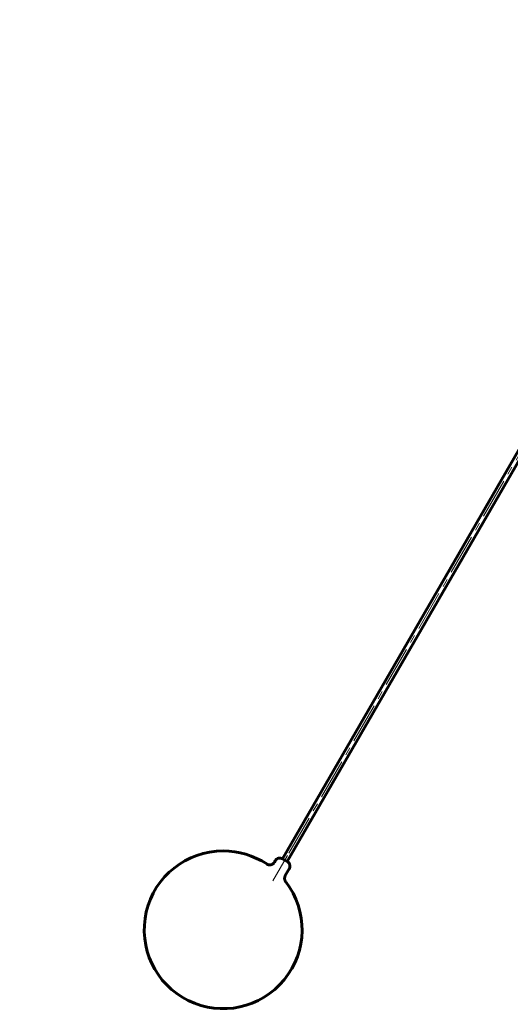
# Model space of a CAD drawing. Header units: millimetres. Extents: x 0 to 656, y 0 to 420.
# Tile 3 of 9: x 294 to 385, y 142 to 324. Entities that reach past the tile are written whole.
import ezdxf

# ---------------------------------------------------------------- set-up
doc = ezdxf.new("R2010")
doc.units = ezdxf.units.MM
for name, pattern in [('K5LT_AXLED', [12, 7.5, -1.5, 1.5, -1.5]), ('K5LT_BASIC', [0]), ('K5LT_THIN', [0])]:
    doc.linetypes.add(name, pattern=pattern)
doc.layers.add('Системный слой', color=7, linetype='Continuous')
doc.layers.add('Системный слой (1)', color=7, linetype='Continuous', true_color=0x6c6c6c)
doc.styles.add('KDIMTEXTSTYLE', font='GOST_AU.SHX', dxfattribs={"width": 0.96, "oblique": 15, "height": 5})
doc.styles.add('KTEXTSTYLE', font='GOST_AU.SHX', dxfattribs={"width": 0.56, "height": 5})
doc.dimstyles.new('KDIMSTYLE (0.25)', dxfattribs={"dimtxt": 5, "dimasz": 1, "dimexe": 2, "dimexo": 0, "dimgap": 1, "dimtad": 1, "dimlfac": 4, "dimtxsty": 'KDIMTEXTSTYLE', "dimsah": 1, "dimcen": 0, "dimdle": 1, "dimadec": 0, "dimazin": 0, "dimtfac": 0.667, "dimtmove": 0, "dimatfit": 3, "dimfxl": 1, "dimtvp": 1, "dimtolj": 1, "dimtzin": 0, "dimarcsym": 0})

# ---------------------------------------------------------------- blocks, each defined once
blk = doc.blocks.new('U45')
at = {"layer": 'Системный слой (1)', "color": 143, "linetype": 'K5LT_BASIC', "lineweight": 60, "true_color": 0x33acca}
for start, end in [(90, 37.5824), (56.5093, 90)]:
    blk.add_arc((332.01, 155.35), 14.6, start, end, dxfattribs=at)
blk = doc.blocks.new('D1')
at = {"layer": 'Системный слой (1)'}
for points in [[(516.53, 244.94), (520.02, 248.59), (515.71, 245.97), (516.51, 245.77)], [(430.31, 176.63), (434.62, 179.25), (433.82, 179.45), (433.8, 180.28)]]:
    blk.add_hatch(color=7, dxfattribs=at).paths.add_polyline_path(points)
at = {"layer": 'Системный слой (1)', "color": 7, "linetype": 'K5LT_THIN', "lineweight": 18, "true_color": 0xffffff}
for p, q in [((520.02, 248.59), (536.89, 262.11)), ((536.89, 262.11), (555.54, 262.11)), ((430.31, 176.63), (520.02, 248.59)), ((515.71, 245.97), (520.02, 248.59)), ((520.02, 248.59), (516.53, 244.94)), ((516.51, 245.77), (515.71, 245.97)), ((516.53, 244.94), (516.51, 245.77)), ((430.31, 176.63), (433.8, 180.28)), ((434.62, 179.25), (430.31, 176.63)), ((433.8, 180.28), (433.82, 179.45)), ((433.82, 179.45), (434.62, 179.25))]:
    blk.add_line(p, q, dxfattribs=at)
blk.add_wipeout([(538.89, 263.11), (538.89, 270.5), (552.96, 270.5), (552.96, 263.11)]).dxf.layer = 'Системный слой (1)'
at = {"layer": 'Системный слой (1)', "color": 7, "char_height": 5, "attachment_point": 1, "style": 'KTEXTSTYLE'}
for s, insert in [('\\H5.0;\\W1.000;\\Q15;\\Q15;\\W0.960;∅', (538.89, 269.7)), ('\\H5.0;\\W1.000;\\Q15;\\Q15;\\W0.960;460', (542.2, 269.7))]:
    blk.add_mtext(s, dxfattribs=dict(at, insert=insert))
blk = doc.blocks.new('KDIMARROW_01')
at = {"layer": 'Системный слой'}
blk.add_hatch(color=0, dxfattribs=at).paths.add_polyline_path([(-5, -0.66), (0, 0), (-5, 0.66), (-4.5, 0)])
at = {"layer": 'Системный слой', "color": 0, "linetype": 'K5LT_THIN', "lineweight": 18}
for p, q in [((-4.5, 0), (-5, 0.66)), ((-5, 0.66), (0, 0)), ((0, 0), (-5, -0.66)), ((-5, -0.66), (-4.5, 0))]:
    blk.add_line(p, q, dxfattribs=at)
at = {"layer": 'Системный слой (1)', "color": 0, "linetype": 'K5LT_THIN', "lineweight": 18}
blk.add_line((163.73, 212.61), (163.48, 212.61), dxfattribs=at)
blk = doc.blocks.new('D2')
at = {"layer": 'Системный слой (1)'}
for points in [[(516.27, 233.83), (520.37, 236.77), (515.65, 234.99), (516.4, 234.65)], [(429.97, 188.45), (434.69, 190.23), (433.94, 190.57), (434.07, 191.39)]]:
    blk.add_hatch(color=7, dxfattribs=at).paths.add_polyline_path(points)
at = {"layer": 'Системный слой (1)', "color": 7, "linetype": 'K5LT_THIN', "lineweight": 18, "true_color": 0xffffff}
for p, q in [((520.37, 236.77), (536.89, 245.6)), ((536.89, 245.6), (554.35, 245.6)), ((429.97, 188.45), (520.37, 236.77)), ((515.65, 234.99), (520.37, 236.77)), ((520.37, 236.77), (516.27, 233.83)), ((516.4, 234.65), (515.65, 234.99)), ((516.27, 233.83), (516.4, 234.65)), ((429.97, 188.45), (434.07, 191.39)), ((434.07, 191.39), (433.94, 190.57)), ((434.69, 190.23), (429.97, 188.45)), ((433.94, 190.57), (434.69, 190.23))]:
    blk.add_line(p, q, dxfattribs=at)
blk.add_wipeout([(538.89, 246.6), (538.89, 253.98), (551.81, 253.98), (551.81, 246.6)]).dxf.layer = 'Системный слой (1)'
at = {"layer": 'Системный слой (1)', "color": 7, "char_height": 5, "attachment_point": 1, "style": 'KTEXTSTYLE'}
for s, insert in [('\\H5.0;\\W1.000;\\Q15;\\Q15;\\W0.960;∅', (538.89, 253.19)), ('\\H5.0;\\W1.000;\\Q15;\\Q15;\\W0.960;410', (542.2, 253.19))]:
    blk.add_mtext(s, dxfattribs=dict(at, insert=insert))
blk = doc.blocks.new('D3')
at = {"layer": 'Системный слой (1)'}
for points in [[(444.39, 224.52), (445.09, 224.95), (440.19, 226.14), (444.62, 223.72)], [(510.14, 199.08), (505.72, 201.5), (505.94, 200.7), (505.24, 200.27)]]:
    blk.add_hatch(color=7, dxfattribs=at).paths.add_polyline_path(points)
at = {"layer": 'Системный слой (1)', "color": 7, "linetype": 'K5LT_THIN', "lineweight": 18, "true_color": 0xffffff}
for p, q in [((409.64, 237.96), (388.21, 237.96)), ((440.19, 226.14), (409.64, 237.96)), ((440.19, 226.14), (445.09, 224.95)), ((444.62, 223.72), (440.19, 226.14)), ((510.14, 199.08), (440.19, 226.14)), ((445.09, 224.95), (444.39, 224.52)), ((444.39, 224.52), (444.62, 223.72)), ((505.24, 200.27), (505.94, 200.7)), ((505.94, 200.7), (505.72, 201.5)), ((505.72, 201.5), (510.14, 199.08)), ((510.14, 199.08), (505.24, 200.27))]:
    blk.add_line(p, q, dxfattribs=at)
blk.add_wipeout([(390.21, 238.96), (390.21, 246.34), (406.95, 246.34), (406.95, 238.96)]).dxf.layer = 'Системный слой (1)'
at = {"layer": 'Системный слой (1)', "color": 7, "insert": (390.21, 245.55), "char_height": 5, "attachment_point": 1, "style": 'KTEXTSTYLE'}
blk.add_mtext('\\H5.0;\\W1.000;\\Q15;\\Q15;\\W0.960;DN300', dxfattribs=at)

msp = doc.modelspace()

# ---------------------------------------------------------------- linework, layer by layer
at = {"layer": 'Системный слой (1)', "color": 143, "linetype": 'K5LT_BASIC', "lineweight": 60, "true_color": 0x33acca}
for p, q in [((418.0053, 298.3938), (343.0053, 168.49)), ((418.8713, 297.8938), (343.8713, 167.99)), ((341.6392, 168.1239), (341.4878, 167.8617)), ((343.4383, 168.24), (343.0053, 168.49)), ((343.8713, 167.99), (343.4383, 168.24)), ((344.2373, 166.6239), (343.5109, 165.3658))]:
    msp.add_line(p, q, dxfattribs=at)
msp.add_arc((342.5053, 167.6239), 1, 60, 150, dxfattribs=at)
for points, knots in [([(341.488, 167.8616), (341.4877, 167.861), (341.4873, 167.8604), (341.4866, 167.859), (341.4861, 167.8582), (341.4847, 167.8559), (341.4838, 167.8544), (341.4813, 167.85), (341.4796, 167.8471), (341.4745, 167.8387), (341.4711, 167.8332), (341.4608, 167.817), (341.4538, 167.8064), (341.4327, 167.7755), (341.4179, 167.7557), (341.3752, 167.7025), (341.3458, 167.6703), (341.2829, 167.6099), (341.2494, 167.5817), (341.1795, 167.5304), (341.1431, 167.5071), (341.0675, 167.4655), (341.0283, 167.4471), (340.9472, 167.4152), (340.9053, 167.4018), (340.8206, 167.3807), (340.7778, 167.3729), (340.6934, 167.3634), (340.6518, 167.3614), (340.5664, 167.3626), (340.5226, 167.3661), (340.4348, 167.3789), (340.3907, 167.3883), (340.3042, 167.4128), (340.2619, 167.4279), (340.1803, 167.4634), (340.1412, 167.4836), (340.0924, 167.5132), (340.0813, 167.5203), (340.0704, 167.5275)], [0, 0, 0, 0, 0.0221731, 0.0221731, 0.05543275, 0.05543275, 0.11640878, 0.11640878, 0.23281756, 0.23281756, 0.46009184, 0.46009184, 0.90355388, 0.90355388, 1.76830502, 1.76830502, 3.28848547, 3.28848547, 4.81489328, 4.81489328, 6.31892174, 6.31892174, 7.83039286, 7.83039286, 9.36307206, 9.36307206, 10.88036106, 10.88036106, 12.33218585, 12.33218585, 13.86309237, 13.86309237, 15.43435936, 15.43435936, 17.00256297, 17.00256297, 18.54003553, 18.54003553, 18.99861455, 18.99861455, 18.99861455, 18.99861455]), ([(343.8713, 167.99), (343.8713, 167.9899), (343.8714, 167.9899), (343.8715, 167.9898), (343.8716, 167.9898), (343.8718, 167.9897), (343.8718, 167.9896), (343.872, 167.9895), (343.8721, 167.9895), (343.8723, 167.9894), (343.8725, 167.9893), (343.873, 167.989), (343.8733, 167.9888), (343.8743, 167.9882), (343.8749, 167.9878), (343.8769, 167.9867), (343.8782, 167.9859), (343.8821, 167.9836), (343.8847, 167.9821), (343.8925, 167.9774), (343.8977, 167.9742), (343.9086, 167.9673), (343.9144, 167.9636), (343.9317, 167.9522), (343.9431, 167.9444), (343.974, 167.9223), (343.9932, 167.9074), (344.0244, 167.8814), (344.0368, 167.8705), (344.0536, 167.855), (344.0583, 167.8506), (344.0652, 167.844), (344.0675, 167.8418), (344.0709, 167.8384), (344.0721, 167.8373), (344.0738, 167.8356), (344.0744, 167.835), (344.0934, 167.8162), (344.1111, 167.7973), (344.1365, 167.7679), (344.1447, 167.758), (344.1688, 167.7278), (344.1841, 167.707), (344.2204, 167.6536), (344.2402, 167.6204), (344.2799, 167.5442), (344.2986, 167.5012), (344.33, 167.4121), (344.3426, 167.3664), (344.3612, 167.2735), (344.3672, 167.2262), (344.3724, 167.1319), (344.3716, 167.0845), (344.3635, 166.9911), (344.3562, 166.9448), (344.3354, 166.8546), (344.322, 166.8106), (344.2897, 166.7258), (344.2709, 166.6851), (344.2455, 166.6384), (344.2414, 166.6311), (344.2373, 166.6239)], [0, 0, 0, 0, 0.00483871, 0.00483871, 0.00967742, 0.00967742, 0.01451613, 0.01451613, 0.01994318, 0.01994318, 0.03079729, 0.03079729, 0.05250551, 0.05250551, 0.09592194, 0.09592194, 0.1827548, 0.1827548, 0.35642053, 0.35642053, 0.70375198, 0.70375198, 1.09909269, 1.09909269, 1.88977411, 1.88977411, 3.27871365, 3.27871365, 4.22253949, 4.22253949, 4.58928753, 4.58928753, 4.77291874, 4.77291874, 4.86479627, 4.86479627, 4.91075022, 4.91075022, 6.39787244, 6.39787244, 7.1367874, 7.1367874, 8.61461732, 8.61461732, 10.83136219, 10.83136219, 13.5233834, 13.5233834, 16.23532529, 16.23532529, 18.95089533, 18.95089533, 21.65331492, 21.65331492, 24.32638706, 24.32638706, 26.95487654, 26.95487654, 29.5231643, 29.5231643, 30, 30, 30, 30]), ([(343.5107, 165.366), (343.5105, 165.3656), (343.5102, 165.3651), (343.5096, 165.3641), (343.5093, 165.3635), (343.5083, 165.3618), (343.5077, 165.3607), (343.5059, 165.3575), (343.5047, 165.3555), (343.5012, 165.3493), (343.499, 165.3451), (343.4924, 165.3329), (343.4881, 165.3248), (343.476, 165.3007), (343.4683, 165.2845), (343.4472, 165.2363), (343.4348, 165.2036), (343.4114, 165.1304), (343.4012, 165.0896), (343.3857, 165.0062), (343.3806, 164.9636), (343.3759, 164.8778), (343.3763, 164.8345), (343.3827, 164.7487), (343.3887, 164.7061), (343.4059, 164.6231), (343.417, 164.5826), (343.4448, 164.5013), (343.4618, 164.4606), (343.5009, 164.3816), (343.5231, 164.3434), (343.5593, 164.2895), (343.5714, 164.2727), (343.5841, 164.2562)], [0, 0, 0, 0, 0.02215507, 0.02215507, 0.05538768, 0.05538768, 0.11631413, 0.11631413, 0.23262826, 0.23262826, 0.45971776, 0.45971776, 0.90281923, 0.90281923, 1.76686716, 1.76686716, 3.45065322, 3.45065322, 5.48098926, 5.48098926, 7.54928782, 7.54928782, 9.63782687, 9.63782687, 11.70817487, 11.70817487, 13.73526264, 13.73526264, 15.86272123, 15.86272123, 17.99395404, 17.99395404, 18.99861561, 18.99861561, 18.99861561, 18.99861561])]:
    msp.add_open_spline(points, degree=3, knots=knots, dxfattribs=at)

# ---------------------------------------------------------------- block references
at = {"layer": 'Системный слой (1)'}
msp.add_blockref('U45', (0, 0), dxfattribs=at)

# ---------------------------------------------------------------- next in the draw order: dimensions: what is measured, and where the dimension line sits
at = {"layer": 'Системный слой (1)', "color": 7}
dim = msp.add_diameter_dim_2p(p1=(295.7447, 68.7087), p2=(654.59, 356.5109), dimstyle='KDIMSTYLE (0.25)', override={"dimtih": 1, "dimtoh": 1, "dimpost": '\\H5.0;\\W0.960;\\Q15;<>', "dimblk1": 'KDIMARROW_01', "dimblk2": 'KDIMARROW_01', "dimclrt": 7, "dimtol": 1, "dimtp": 0, "dimtm": 0, "dimtdec": 5, "dimtmove": 1, "dimatfit": 2, "dimtolj": 1}, dxfattribs=at)
dim.commit()
dim.dimension.update_dxf_attribs({"geometry": 'D1', "text_midpoint": (538.8909, 262.1135), "dimtype": 163})

# ---------------------------------------------------------------- next in the draw order: dimensions: what is measured, and where the dimension line sits
dim = msp.add_diameter_dim_2p(p1=(294.3702, 115.9796), p2=(655.9645, 309.24), dimstyle='KDIMSTYLE (0.25)', override={"dimtih": 1, "dimtoh": 1, "dimpost": '\\H5.0;\\W0.960;\\Q15;<>', "dimblk1": 'KDIMARROW_01', "dimblk2": 'KDIMARROW_01', "dimclrt": 7, "dimtol": 1, "dimtp": 0, "dimtm": 0, "dimtdec": 5, "dimtmove": 1, "dimatfit": 2, "dimtolj": 1}, dxfattribs=at)
dim.commit()
dim.dimension.update_dxf_attribs({"geometry": 'D2', "text_midpoint": (538.8909, 245.599), "dimtype": 163})

# ---------------------------------------------------------------- next in the draw order: dimensions: what is measured, and where the dimension line sits
dim = msp.add_diameter_dim_2p(p1=(615.0622, 158.4855), p2=(335.2726, 266.7342), dimstyle='KDIMSTYLE (0.25)', override={"dimtih": 1, "dimtoh": 1, "dimpost": '\\H5.0;\\W0.960;\\Q15;\\Q15;DN\\H5.0;\\W0.960;\\Q15;<>', "dimblk1": 'KDIMARROW_01', "dimblk2": 'KDIMARROW_01', "dimclrt": 7, "dimtol": 1, "dimtp": 0, "dimtm": 0, "dimtdec": 5, "dimtmove": 1, "dimatfit": 2, "dimtolj": 1}, dxfattribs=at)
dim.commit()
dim.dimension.update_dxf_attribs({"geometry": 'D3', "text_midpoint": (407.643, 237.9608), "dimtype": 163})

# ---------------------------------------------------------------- next in the draw order: linework, layer by layer
at = {"layer": 'Системный слой (1)', "color": 30, "linetype": 'K5LT_AXLED', "lineweight": 18, "true_color": 0xff8000}
for p, q in [((419.9383, 300.7418), (342.4383, 166.5079)), ((343.9383, 169.106), (341.2119, 164.3838))]:
    msp.add_line(p, q, dxfattribs=at)

doc.saveas('drawing.dxf')
